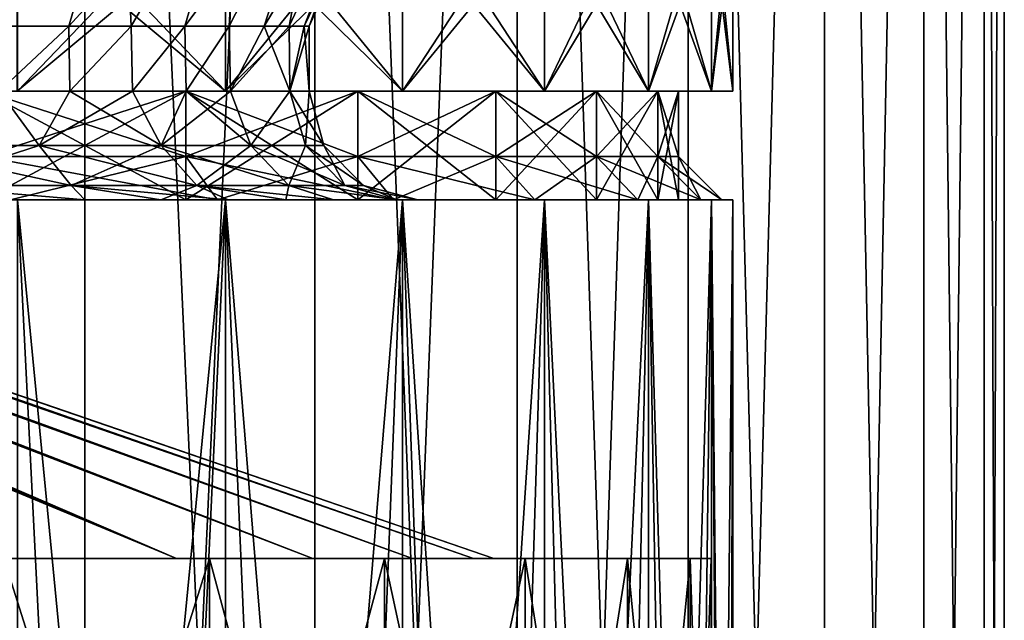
# Model space of a CAD drawing. Header units: metres. Extents: x -23 to 23, y -109 to 23.
# Tile 35 of 256: x 5.47 to 10, y -97.39 to -94.63. Entities that reach past the tile are written whole.
import ezdxf

# ---------------------------------------------------------------- set-up
doc = ezdxf.new("R2010")
doc.units = ezdxf.units.M
doc.layers.add('solid_509434_01', color=7, linetype='CONTINUOUS')

msp = doc.modelspace()

# ---------------------------------------------------------------- linework, layer by layer
at = {"layer": 'solid_509434_01'}
for points in [[(4.600316, -109.458969, 99.678932), (5.766434, -109.458969, 98.969872), (4.60065, -85.958969, 99.678856)], [(5.766803, -85.958969, 82.630302), (5.766434, -109.458969, 82.630127), (4.600316, -109.458969, 81.921066)], [(4.60065, -85.958969, 81.92115), (5.766803, -85.958969, 82.630302), (4.600316, -109.458969, 81.921066)], [(5.766434, -109.458969, 98.969872), (5.766803, -85.958969, 98.969696), (4.60065, -85.958969, 99.678856)], [(5.766434, -109.458969, 98.969872), (6.825164, -109.458969, 98.10862), (5.766803, -85.958969, 98.969696)], [(6.825531, -85.958969, 83.491638), (6.825164, -109.458969, 83.491379), (5.766434, -109.458969, 82.630127)], [(5.766803, -85.958969, 82.630302), (6.825531, -85.958969, 83.491638), (5.766434, -109.458969, 82.630127)], [(6.825164, -109.458969, 98.10862), (6.825531, -85.958969, 98.10836), (5.766803, -85.958969, 98.969696)], [(6.825164, -109.458969, 98.10862), (7.756783, -109.458969, 97.111214), (6.825531, -85.958969, 98.10836)], [(7.757113, -85.958969, 84.48912), (7.756783, -109.458969, 84.488785), (6.825164, -109.458969, 83.491379)], [(6.825531, -85.958969, 83.491638), (7.757113, -85.958969, 84.48912), (6.825164, -109.458969, 83.491379)], [(7.756783, -109.458969, 97.111214), (7.757113, -85.958969, 97.110878), (6.825531, -85.958969, 98.10836)], [(7.756783, -109.458969, 97.111214), (8.54393, -109.458969, 95.996208), (7.757113, -85.958969, 97.110878)], [(8.544194, -85.958969, 85.604164), (8.54393, -109.458969, 85.60379), (7.756783, -109.458969, 84.488785)], [(7.757113, -85.958969, 84.48912), (8.544194, -85.958969, 85.604164), (7.756783, -109.458969, 84.488785)], [(8.54393, -109.458969, 95.996208), (8.544194, -85.958969, 95.995842), (7.757113, -85.958969, 97.110878)], [(8.54393, -109.458969, 95.996208), (9.171932, -109.458969, 94.784378), (8.544194, -85.958969, 95.995842)], [(9.172113, -85.958969, 86.815987), (9.171932, -109.458969, 86.81562), (8.54393, -109.458969, 85.60379)], [(8.544194, -85.958969, 85.604164), (9.172113, -85.958969, 86.815987), (8.54393, -109.458969, 85.60379)], [(9.171932, -109.458969, 94.784378), (9.172113, -85.958969, 94.784012), (8.544194, -85.958969, 95.995842)], [(9.171932, -109.458969, 94.784378), (9.629078, -109.458969, 93.498268), (9.172113, -85.958969, 94.784012)], [(9.629173, -85.958969, 88.102036), (9.629078, -109.458969, 88.10173), (9.171932, -109.458969, 86.81562)], [(9.172113, -85.958969, 86.815987), (9.629173, -85.958969, 88.102036), (9.171932, -109.458969, 86.81562)], [(9.629078, -109.458969, 93.498268), (9.629173, -85.958969, 93.497971), (9.172113, -85.958969, 94.784012)], [(9.629078, -109.458969, 93.498268), (9.90683, -109.458969, 92.161873), (9.629173, -85.958969, 93.497971)], [(9.906859, -85.958969, 89.438332), (9.90683, -109.458969, 89.438126), (9.629078, -109.458969, 88.10173)], [(9.629173, -85.958969, 88.102036), (9.906859, -85.958969, 89.438332), (9.629078, -109.458969, 88.10173)], [(9.90683, -109.458969, 92.161873), (9.906859, -85.958969, 92.161667), (9.629173, -85.958969, 93.497971)], [(9.90683, -109.458969, 92.161873), (10, -109.458969, 90.800003), (9.906859, -85.958969, 92.161667)], [(9.90683, -109.458969, 89.438126), (10, -85.958969, 90.800003), (10, -109.458969, 90.800003)], [(9.906859, -85.958969, 89.438332), (10, -85.958969, 90.800003), (9.90683, -109.458969, 89.438126)], [(10, -109.458969, 90.800003), (10, -85.958969, 90.800003), (9.906859, -85.958969, 92.161667)], [(5.940091, -93.803978, 94.849884), (5.366156, -94.658966, 94.976646), (5.002923, -94.658966, 95.405518)], [(5.270141, -93.803978, 95.68998), (5.940091, -93.803978, 94.849884), (5.002923, -94.658966, 95.405518)], [(5.940091, -93.803978, 86.750114), (5.270141, -93.803978, 85.910027), (5.366156, -94.658966, 86.623352)], [(5.940091, -93.803978, 94.849884), (5.692732, -94.658966, 94.519249), (5.366156, -94.658966, 94.976646)], [(5.940091, -93.803978, 86.750114), (5.366156, -94.658966, 86.623352), (5.692732, -94.658966, 87.08075)], [(6.477349, -93.803978, 93.919327), (5.980422, -94.658966, 94.036446), (5.692732, -94.658966, 94.519249)], [(5.940091, -93.803978, 94.849884), (6.477349, -93.803978, 93.919327), (5.692732, -94.658966, 94.519249)], [(5.940091, -93.803978, 86.750114), (5.692732, -94.658966, 87.08075), (5.980422, -94.658966, 87.56356)], [(6.477349, -93.803978, 87.680672), (5.940091, -93.803978, 86.750114), (5.980422, -94.658966, 87.56356)], [(6.477349, -93.803978, 93.919327), (6.227259, -94.658966, 93.531532), (5.980422, -94.658966, 94.036446)], [(6.477349, -93.803978, 87.680672), (5.980422, -94.658966, 87.56356), (6.227259, -94.658966, 88.068474)], [(6.869915, -93.803978, 92.91909), (6.431557, -94.658966, 93.007957), (6.227259, -94.658966, 93.531532)], [(6.477349, -93.803978, 93.919327), (6.869915, -93.803978, 92.91909), (6.227259, -94.658966, 93.531532)], [(6.477349, -93.803978, 87.680672), (6.227259, -94.658966, 88.068474), (6.431557, -94.658966, 88.592041)], [(6.869915, -93.803978, 92.91909), (6.591922, -94.658966, 92.469299), (6.431557, -94.658966, 93.007957)], [(6.869915, -93.803978, 88.680916), (6.431557, -94.658966, 88.592041), (6.591922, -94.658966, 89.130699)], [(6.869915, -93.803978, 88.680916), (6.477349, -93.803978, 87.680672), (6.431557, -94.658966, 88.592041)], [(7.109017, -93.803978, 91.871513), (6.707257, -94.658966, 91.919243), (6.591922, -94.658966, 92.469299)], [(6.869915, -93.803978, 92.91909), (7.109017, -93.803978, 91.871513), (6.591922, -94.658966, 92.469299)], [(6.869915, -93.803978, 88.680916), (6.591922, -94.658966, 89.130699), (6.707257, -94.658966, 89.680756)], [(7.109017, -93.803978, 91.871513), (6.776774, -94.658966, 91.361542), (6.707257, -94.658966, 91.919243)], [(7.109017, -93.803978, 89.728485), (6.707257, -94.658966, 89.680756), (6.776774, -94.658966, 90.238457)], [(7.109017, -93.803978, 89.728485), (6.869915, -93.803978, 88.680916), (6.707257, -94.658966, 89.680756)], [(7.189316, -93.803978, 90.800003), (6.8, -94.658966, 90.800003), (6.776774, -94.658966, 91.361542)], [(7.109017, -93.803978, 89.728485), (6.776774, -94.658966, 90.238457), (6.8, -94.658966, 90.800003)], [(7.109017, -93.803978, 91.871513), (7.189316, -93.803978, 90.800003), (6.776774, -94.658966, 91.361542)], [(7.109017, -93.803978, 89.728485), (6.8, -94.658966, 90.800003), (7.189316, -93.803978, 90.800003)], [(5.455536, -93.958969, 83.958977), (5.455791, -94.958969, 83.959251), (6.414446, -94.958969, 84.848816)], [(6.414204, -93.958969, 84.848488), (5.455536, -93.958969, 83.958977), (6.414446, -94.958969, 84.848816)], [(5.455536, -93.958969, 97.641022), (6.414204, -93.958969, 96.751511), (5.455791, -94.958969, 97.640747)], [(6.414204, -93.958969, 96.751511), (6.414446, -94.958969, 96.751183), (5.455791, -94.958969, 97.640747)], [(6.414204, -93.958969, 84.848488), (6.414446, -94.958969, 84.848816), (7.229791, -94.958969, 85.8713)], [(7.229589, -93.958969, 85.870949), (6.414204, -93.958969, 84.848488), (7.229791, -94.958969, 85.8713)], [(6.414204, -93.958969, 96.751511), (7.229589, -93.958969, 95.72905), (6.414446, -94.958969, 96.751183)], [(7.229589, -93.958969, 95.72905), (7.229791, -94.958969, 95.728699), (6.414446, -94.958969, 96.751183)], [(7.229589, -93.958969, 85.870949), (7.229791, -94.958969, 85.8713), (7.88362, -94.958969, 87.00386)], [(7.883478, -93.958969, 87.003517), (7.229589, -93.958969, 85.870949), (7.88362, -94.958969, 87.00386)], [(7.229589, -93.958969, 95.72905), (7.883478, -93.958969, 94.596481), (7.229791, -94.958969, 95.728699)], [(7.883478, -93.958969, 94.596481), (7.88362, -94.958969, 94.596138), (7.229791, -94.958969, 95.728699)], [(7.883478, -93.958969, 87.003517), (7.88362, -94.958969, 87.00386), (8.36134, -94.958969, 88.221176)], [(8.361262, -93.958969, 88.220894), (7.883478, -93.958969, 87.003517), (8.36134, -94.958969, 88.221176)], [(7.883478, -93.958969, 94.596481), (8.361262, -93.958969, 93.379105), (7.88362, -94.958969, 94.596138)], [(8.361262, -93.958969, 93.379105), (8.36134, -94.958969, 93.378822), (7.88362, -94.958969, 94.596138)], [(8.361262, -93.958969, 88.220894), (8.36134, -94.958969, 88.221176), (8.652293, -94.958969, 89.496056)], [(8.652269, -93.958969, 89.49588), (8.361262, -93.958969, 88.220894), (8.652293, -94.958969, 89.496056)], [(8.361262, -93.958969, 93.379105), (8.652269, -93.958969, 92.104118), (8.36134, -94.958969, 93.378822)], [(8.652269, -93.958969, 92.104118), (8.652293, -94.958969, 92.103951), (8.36134, -94.958969, 93.378822)], [(8.652269, -93.958969, 89.49588), (8.652293, -94.958969, 89.496056), (8.75, -94.958969, 90.800003)], [(8.652269, -93.958969, 89.49588), (8.75, -94.958969, 90.800003), (8.75, -93.958969, 90.800003)], [(8.652269, -93.958969, 92.104118), (8.75, -93.958969, 90.800003), (8.652293, -94.958969, 92.103951)], [(8.75, -93.958969, 90.800003), (8.75, -94.958969, 90.800003), (8.652293, -94.958969, 92.103951)], [(6.414139, -94.958969, 96.751556), (6.414204, -94.158966, 96.751511), (5.455536, -94.158966, 97.641022)], [(5.455627, -94.958969, 97.640945), (6.414139, -94.958969, 96.751556), (5.455536, -94.158966, 97.641022)], [(6.414204, -94.158966, 84.848488), (5.455627, -94.958969, 83.959053), (5.455536, -94.158966, 83.958977)], [(6.414204, -94.158966, 84.848488), (6.414139, -94.958969, 84.848442), (5.455627, -94.958969, 83.959053)], [(6.414139, -94.958969, 96.751556), (7.229641, -94.958969, 95.728973), (6.414204, -94.158966, 96.751511)], [(7.229589, -94.158966, 85.870949), (7.229641, -94.958969, 85.871033), (6.414139, -94.958969, 84.848442)], [(7.229589, -94.158966, 85.870949), (6.414139, -94.958969, 84.848442), (6.414204, -94.158966, 84.848488)], [(7.229641, -94.958969, 95.728973), (7.229589, -94.158966, 95.72905), (6.414204, -94.158966, 96.751511)], [(7.88344, -94.958969, 94.596519), (7.883478, -94.158966, 94.596481), (7.229589, -94.158966, 95.72905)], [(7.229641, -94.958969, 95.728973), (7.88344, -94.958969, 94.596519), (7.229589, -94.158966, 95.72905)], [(7.883478, -94.158966, 87.003517), (7.229641, -94.958969, 85.871033), (7.229589, -94.158966, 85.870949)], [(7.883478, -94.158966, 87.003517), (7.88344, -94.958969, 87.003479), (7.229641, -94.958969, 85.871033)], [(7.88344, -94.958969, 94.596519), (8.361279, -94.958969, 93.379051), (7.883478, -94.158966, 94.596481)], [(8.361262, -94.158966, 88.220894), (8.361279, -94.958969, 88.220947), (7.88344, -94.958969, 87.003479)], [(8.361262, -94.158966, 88.220894), (7.88344, -94.958969, 87.003479), (7.883478, -94.158966, 87.003517)], [(8.361279, -94.958969, 93.379051), (8.361262, -94.158966, 93.379105), (7.883478, -94.158966, 94.596481)], [(8.652248, -94.958969, 92.104134), (8.652269, -94.158966, 92.104118), (8.361262, -94.158966, 93.379105)], [(8.361279, -94.958969, 93.379051), (8.652248, -94.958969, 92.104134), (8.361262, -94.158966, 93.379105)], [(8.652269, -94.158966, 89.49588), (8.361279, -94.958969, 88.220947), (8.361262, -94.158966, 88.220894)], [(8.652269, -94.158966, 89.49588), (8.652248, -94.958969, 89.495865), (8.361279, -94.958969, 88.220947)], [(8.652248, -94.958969, 89.495865), (8.75, -94.158966, 90.800003), (8.75, -94.958969, 90.800003)], [(8.652269, -94.158966, 89.49588), (8.75, -94.158966, 90.800003), (8.652248, -94.958969, 89.495865)], [(8.652248, -94.958969, 92.104134), (8.75, -94.958969, 90.800003), (8.652269, -94.158966, 92.104118)], [(8.75, -94.958969, 90.800003), (8.75, -94.158966, 90.800003), (8.652269, -94.158966, 92.104118)], [(5.371432, -94.958969, 94.969856), (5.366156, -94.658966, 94.976646), (5.692732, -94.658966, 94.519249)], [(5.371375, -94.958969, 86.630066), (5.692732, -94.658966, 87.08075), (5.366156, -94.658966, 86.623352)], [(5.371375, -94.958969, 86.630066), (5.69794, -94.958969, 87.088737), (5.692732, -94.658966, 87.08075)], [(5.697996, -94.958969, 94.511177), (5.371432, -94.958969, 94.969856), (5.692732, -94.658966, 94.519249)], [(5.697996, -94.958969, 94.511177), (5.692732, -94.658966, 94.519249), (5.980422, -94.658966, 94.036446)], [(5.69794, -94.958969, 87.088737), (5.980422, -94.658966, 87.56356), (5.692732, -94.658966, 87.08075)], [(5.69794, -94.958969, 87.088737), (5.986358, -94.958969, 87.574554), (5.980422, -94.658966, 87.56356)], [(5.986409, -94.958969, 94.025352), (5.697996, -94.958969, 94.511177), (5.980422, -94.658966, 94.036446)], [(5.986409, -94.958969, 94.025352), (5.980422, -94.658966, 94.036446), (6.227259, -94.658966, 93.531532)], [(5.986358, -94.958969, 87.574554), (6.227259, -94.658966, 88.068474), (5.980422, -94.658966, 87.56356)], [(5.986358, -94.958969, 87.574554), (6.233663, -94.958969, 88.083115), (6.227259, -94.658966, 88.068474)], [(6.233706, -94.958969, 93.516785), (5.986409, -94.958969, 94.025352), (6.227259, -94.658966, 93.531532)], [(6.233706, -94.958969, 93.516785), (6.227259, -94.658966, 93.531532), (6.431557, -94.658966, 93.007957)], [(6.233663, -94.958969, 88.083115), (6.431557, -94.658966, 88.592041), (6.227259, -94.658966, 88.068474)], [(6.233663, -94.958969, 88.083115), (6.437834, -94.958969, 88.610413), (6.431557, -94.658966, 88.592041)], [(6.437867, -94.958969, 92.989487), (6.233706, -94.958969, 93.516785), (6.431557, -94.658966, 93.007957)], [(6.437867, -94.958969, 92.989487), (6.431557, -94.658966, 93.007957), (6.591922, -94.658966, 92.469299)], [(6.437834, -94.958969, 88.610413), (6.591922, -94.658966, 89.130699), (6.431557, -94.658966, 88.592041)], [(6.437834, -94.958969, 88.610413), (6.710332, -94.958969, 89.699348), (6.591922, -94.658966, 89.130699)], [(6.437867, -94.958969, 92.989487), (6.591922, -94.658966, 92.469299), (6.707257, -94.658966, 91.919243)], [(6.710342, -94.958969, 91.900597), (6.437867, -94.958969, 92.989487), (6.707257, -94.658966, 91.919243)], [(6.710332, -94.958969, 89.699348), (6.707257, -94.658966, 89.680756), (6.591922, -94.658966, 89.130699)], [(6.710342, -94.958969, 91.900597), (6.707257, -94.658966, 91.919243), (6.776774, -94.658966, 91.361542)], [(6.710332, -94.958969, 89.699348), (6.776774, -94.658966, 90.238457), (6.707257, -94.658966, 89.680756)], [(6.710332, -94.958969, 89.699348), (6.8, -94.958969, 90.800003), (6.776774, -94.658966, 90.238457)], [(6.710342, -94.958969, 91.900597), (6.8, -94.658966, 90.800003), (6.8, -94.958969, 90.800003)], [(6.710342, -94.958969, 91.900597), (6.776774, -94.658966, 91.361542), (6.8, -94.658966, 90.800003)], [(6.776774, -94.658966, 90.238457), (6.8, -94.958969, 90.800003), (6.8, -94.658966, 90.800003)], [(6.188842, -97.108971, 95.296646), (0.991779, -94.908966, 91.560822), (0.883734, -94.908966, 91.68399)], [(5.409126, -97.108971, 96.209557), (6.188842, -97.108971, 95.296646), (0.883734, -94.908966, 91.68399)], [(6.188842, -97.108971, 86.303352), (0.991779, -94.908966, 90.039177), (1.082483, -94.908966, 90.175026)], [(5.409126, -97.108971, 85.390442), (0.991779, -94.908966, 90.039177), (6.188842, -97.108971, 86.303352)], [(6.188842, -97.108971, 95.296646), (1.082483, -94.908966, 91.424973), (0.991779, -94.908966, 91.560822)], [(6.816182, -97.108971, 87.327072), (1.082483, -94.908966, 90.175026), (1.154779, -94.908966, 90.321503)], [(6.188842, -97.108971, 86.303352), (1.082483, -94.908966, 90.175026), (6.816182, -97.108971, 87.327072)], [(6.816182, -97.108971, 94.272926), (1.154779, -94.908966, 91.278496), (1.082483, -94.908966, 91.424973)], [(6.188842, -97.108971, 95.296646), (6.816182, -97.108971, 94.272926), (1.082483, -94.908966, 91.424973)], [(7.275625, -97.108971, 88.436295), (1.154779, -94.908966, 90.321503), (1.207423, -94.908966, 90.476662)], [(6.816182, -97.108971, 87.327072), (1.154779, -94.908966, 90.321503), (7.275625, -97.108971, 88.436295)], [(7.275625, -97.108971, 93.163704), (1.207423, -94.908966, 91.123344), (1.154779, -94.908966, 91.278496)], [(6.816182, -97.108971, 94.272926), (7.275625, -97.108971, 93.163704), (1.154779, -94.908966, 91.278496)], [(7.555845, -97.108971, 89.603569), (1.207423, -94.908966, 90.476662), (1.23919, -94.908966, 90.636238)], [(7.275625, -97.108971, 88.436295), (1.207423, -94.908966, 90.476662), (7.555845, -97.108971, 89.603569)], [(7.555845, -97.108971, 91.996437), (1.23919, -94.908966, 90.96376), (1.207423, -94.908966, 91.123344)], [(7.275625, -97.108971, 93.163704), (7.555845, -97.108971, 91.996437), (1.207423, -94.908966, 91.123344)], [(7.555845, -97.108971, 89.603569), (1.23919, -94.908966, 90.636238), (1.25, -94.908966, 90.800003)], [(7.65, -97.108971, 90.800003), (1.25, -94.908966, 90.800003), (1.23919, -94.908966, 90.96376)], [(7.555845, -97.108971, 91.996437), (7.65, -97.108971, 90.800003), (1.23919, -94.908966, 90.96376)], [(7.555845, -97.108971, 89.603569), (1.25, -94.908966, 90.800003), (7.65, -97.108971, 90.800003)], [(5.55551, -95.208969, 94.836311), (4.855693, -95.208969, 95.655693), (5.371432, -94.958969, 94.969856)], [(4.855693, -95.208969, 85.944305), (5.55551, -95.208969, 86.763687), (5.371375, -94.958969, 86.630066)], [(5.299559, -94.958969, 97.445641), (6.414139, -94.958969, 96.751556), (5.455627, -94.958969, 97.640945)], [(5.299559, -94.958969, 97.445641), (6.230984, -94.958969, 96.581398), (6.414139, -94.958969, 96.751556)], [(6.414139, -94.958969, 84.848442), (6.230984, -94.958969, 85.018608), (5.299559, -94.958969, 84.154358)], [(5.299559, -95.458969, 84.154358), (5.299559, -94.958969, 84.154358), (6.230984, -94.958969, 85.018608)], [(5.455627, -94.958969, 83.959053), (6.414139, -94.958969, 84.848442), (5.299559, -94.958969, 84.154358)], [(5.299559, -95.458969, 84.154358), (6.230984, -94.958969, 85.018608), (6.230984, -95.458969, 85.018608)], [(6.230984, -95.458969, 96.581398), (6.230984, -94.958969, 96.581398), (5.299559, -94.958969, 97.445641)], [(5.299559, -95.458969, 97.445641), (6.230984, -95.458969, 96.581398), (5.299559, -94.958969, 97.445641)], [(6.230941, -94.958969, 96.581467), (6.230941, -95.258965, 96.581467), (5.299664, -95.258965, 97.445564)], [(5.299664, -94.958969, 97.445564), (6.230941, -94.958969, 96.581467), (5.299664, -95.258965, 97.445564)], [(6.414446, -94.958969, 96.751183), (6.230941, -94.958969, 96.581467), (5.299664, -94.958969, 97.445564)], [(5.455791, -94.958969, 97.640747), (6.414446, -94.958969, 96.751183), (5.299664, -94.958969, 97.445564)], [(5.299664, -94.958969, 84.154434), (6.414446, -94.958969, 84.848816), (5.455791, -94.958969, 83.959251)], [(5.299664, -94.958969, 84.154434), (6.230941, -94.958969, 85.018532), (6.414446, -94.958969, 84.848816)], [(6.230941, -95.258965, 85.018532), (6.230941, -94.958969, 85.018532), (5.299664, -94.958969, 84.154434)], [(5.299664, -95.258965, 84.154434), (6.230941, -95.258965, 85.018532), (5.299664, -94.958969, 84.154434)], [(5.55551, -95.208969, 86.763687), (5.69794, -94.958969, 87.088737), (5.371375, -94.958969, 86.630066)], [(5.55551, -95.208969, 94.836311), (5.371432, -94.958969, 94.969856), (5.697996, -94.958969, 94.511177)], [(5.55551, -95.208969, 94.836311), (5.697996, -94.958969, 94.511177), (5.986409, -94.958969, 94.025352)], [(6.118531, -95.208969, 93.917549), (5.55551, -95.208969, 94.836311), (5.986409, -94.958969, 94.025352)], [(5.55551, -95.208969, 86.763687), (6.118531, -95.208969, 87.682449), (5.69794, -94.958969, 87.088737)], [(6.118531, -95.208969, 87.682449), (5.986358, -94.958969, 87.574554), (5.69794, -94.958969, 87.088737)], [(6.118531, -95.208969, 87.682449), (6.233663, -94.958969, 88.083115), (5.986358, -94.958969, 87.574554)], [(6.118531, -95.208969, 93.917549), (5.986409, -94.958969, 94.025352), (6.233706, -94.958969, 93.516785)], [(6.118531, -95.208969, 93.917549), (6.233706, -94.958969, 93.516785), (6.437867, -94.958969, 92.989487)], [(6.530893, -95.208969, 92.922012), (6.118531, -95.208969, 93.917549), (6.437867, -94.958969, 92.989487)], [(6.118531, -95.208969, 87.682449), (6.530893, -95.208969, 88.677986), (6.233663, -94.958969, 88.083115)], [(7.02303, -94.958969, 95.588219), (7.02303, -95.258965, 95.588219), (6.230941, -95.258965, 96.581467)], [(6.230941, -94.958969, 96.581467), (7.02303, -94.958969, 95.588219), (6.230941, -95.258965, 96.581467)], [(7.229791, -94.958969, 95.728699), (7.02303, -94.958969, 95.588219), (6.230941, -94.958969, 96.581467)], [(6.414446, -94.958969, 96.751183), (7.229791, -94.958969, 95.728699), (6.230941, -94.958969, 96.581467)], [(6.230941, -94.958969, 85.018532), (7.229791, -94.958969, 85.8713), (6.414446, -94.958969, 84.848816)], [(6.230941, -94.958969, 85.018532), (7.02303, -94.958969, 86.01178), (7.229791, -94.958969, 85.8713)], [(7.02303, -95.258965, 86.01178), (7.02303, -94.958969, 86.01178), (6.230941, -94.958969, 85.018532)], [(6.230941, -95.258965, 85.018532), (7.02303, -95.258965, 86.01178), (6.230941, -94.958969, 85.018532)], [(6.230984, -94.958969, 96.581398), (7.229641, -94.958969, 95.728973), (6.414139, -94.958969, 96.751556)], [(6.230984, -94.958969, 96.581398), (7.02297, -94.958969, 95.588303), (7.229641, -94.958969, 95.728973)], [(7.229641, -94.958969, 85.871033), (7.02297, -94.958969, 86.011696), (6.230984, -94.958969, 85.018608)], [(6.230984, -95.458969, 85.018608), (6.230984, -94.958969, 85.018608), (7.02297, -94.958969, 86.011696)], [(6.414139, -94.958969, 84.848442), (7.229641, -94.958969, 85.871033), (6.230984, -94.958969, 85.018608)], [(6.230984, -95.458969, 85.018608), (7.02297, -94.958969, 86.011696), (7.02297, -95.458969, 86.011696)], [(7.02297, -95.458969, 95.588303), (7.02297, -94.958969, 95.588303), (6.230984, -94.958969, 96.581398)], [(6.230984, -95.458969, 96.581398), (7.02297, -95.458969, 95.588303), (6.230984, -94.958969, 96.581398)], [(6.530893, -95.208969, 88.677986), (6.437834, -94.958969, 88.610413), (6.233663, -94.958969, 88.083115)], [(6.530893, -95.208969, 88.677986), (6.710332, -94.958969, 89.699348), (6.437834, -94.958969, 88.610413)], [(6.530893, -95.208969, 92.922012), (6.437867, -94.958969, 92.989487), (6.710342, -94.958969, 91.900597)], [(6.782444, -95.208969, 91.874237), (6.530893, -95.208969, 92.922012), (6.710342, -94.958969, 91.900597)], [(6.530893, -95.208969, 88.677986), (6.782444, -95.208969, 89.725769), (6.710332, -94.958969, 89.699348)], [(6.866987, -95.208969, 90.800003), (6.8, -94.958969, 90.800003), (6.710332, -94.958969, 89.699348)], [(6.782444, -95.208969, 89.725769), (6.866987, -95.208969, 90.800003), (6.710332, -94.958969, 89.699348)], [(6.782444, -95.208969, 91.874237), (6.710342, -94.958969, 91.900597), (6.8, -94.958969, 90.800003)], [(6.782444, -95.208969, 91.874237), (6.8, -94.958969, 90.800003), (6.866987, -95.208969, 90.800003)], [(7.02297, -94.958969, 95.588303), (7.88344, -94.958969, 94.596519), (7.229641, -94.958969, 95.728973)], [(7.02297, -94.958969, 95.588303), (7.65824, -94.958969, 94.487953), (7.88344, -94.958969, 94.596519)], [(7.88344, -94.958969, 87.003479), (7.65824, -94.958969, 87.112045), (7.02297, -94.958969, 86.011696)], [(7.02297, -95.458969, 86.011696), (7.02297, -94.958969, 86.011696), (7.65824, -94.958969, 87.112045)], [(7.229641, -94.958969, 85.871033), (7.88344, -94.958969, 87.003479), (7.02297, -94.958969, 86.011696)], [(7.02297, -95.458969, 86.011696), (7.65824, -94.958969, 87.112045), (7.65824, -95.458969, 87.112045)], [(7.65824, -95.458969, 94.487953), (7.65824, -94.958969, 94.487953), (7.02297, -94.958969, 95.588303)], [(7.02297, -95.458969, 95.588303), (7.65824, -95.458969, 94.487953), (7.02297, -94.958969, 95.588303)], [(7.658236, -94.958969, 94.488014), (7.658236, -95.258965, 94.488014), (7.02303, -95.258965, 95.588219)], [(7.02303, -94.958969, 95.588219), (7.658236, -94.958969, 94.488014), (7.02303, -95.258965, 95.588219)], [(7.88362, -94.958969, 94.596138), (7.658236, -94.958969, 94.488014), (7.02303, -94.958969, 95.588219)], [(7.229791, -94.958969, 95.728699), (7.88362, -94.958969, 94.596138), (7.02303, -94.958969, 95.588219)], [(7.02303, -94.958969, 86.01178), (7.88362, -94.958969, 87.00386), (7.229791, -94.958969, 85.8713)], [(7.02303, -94.958969, 86.01178), (7.658236, -94.958969, 87.111992), (7.88362, -94.958969, 87.00386)], [(7.658236, -95.258965, 87.111992), (7.658236, -94.958969, 87.111992), (7.02303, -94.958969, 86.01178)], [(7.02303, -95.258965, 86.01178), (7.658236, -95.258965, 87.111992), (7.02303, -94.958969, 86.01178)], [(8.122369, -94.958969, 93.30542), (8.122369, -95.258965, 93.30542), (7.658236, -95.258965, 94.488014)], [(7.658236, -94.958969, 94.488014), (8.122369, -94.958969, 93.30542), (7.658236, -95.258965, 94.488014)], [(8.36134, -94.958969, 93.378822), (8.122369, -94.958969, 93.30542), (7.658236, -94.958969, 94.488014)], [(7.88362, -94.958969, 94.596138), (8.36134, -94.958969, 93.378822), (7.658236, -94.958969, 94.488014)], [(7.658236, -94.958969, 87.111992), (8.36134, -94.958969, 88.221176), (7.88362, -94.958969, 87.00386)], [(7.658236, -94.958969, 87.111992), (8.122369, -94.958969, 88.294579), (8.36134, -94.958969, 88.221176)], [(8.122369, -95.258965, 88.294579), (8.122369, -94.958969, 88.294579), (7.658236, -94.958969, 87.111992)], [(7.658236, -95.258965, 87.111992), (8.122369, -95.258965, 88.294579), (7.658236, -94.958969, 87.111992)], [(7.65824, -94.958969, 94.487953), (8.361279, -94.958969, 93.379051), (7.88344, -94.958969, 94.596519)], [(7.65824, -94.958969, 94.487953), (8.122351, -94.958969, 93.305473), (8.361279, -94.958969, 93.379051)], [(8.361279, -94.958969, 88.220947), (8.122351, -94.958969, 88.294525), (7.65824, -94.958969, 87.112045)], [(7.65824, -95.458969, 87.112045), (7.65824, -94.958969, 87.112045), (8.122351, -94.958969, 88.294525)], [(7.88344, -94.958969, 87.003479), (8.361279, -94.958969, 88.220947), (7.65824, -94.958969, 87.112045)], [(7.65824, -95.458969, 87.112045), (8.122351, -94.958969, 88.294525), (8.122351, -95.458969, 88.294525)], [(8.122351, -95.458969, 93.305473), (8.122351, -94.958969, 93.305473), (7.65824, -94.958969, 94.487953)], [(7.65824, -95.458969, 94.487953), (8.122351, -95.458969, 93.305473), (7.65824, -94.958969, 94.487953)], [(8.122351, -94.958969, 93.305473), (8.652248, -94.958969, 92.104134), (8.361279, -94.958969, 93.379051)], [(8.122351, -94.958969, 93.305473), (8.405044, -94.958969, 92.066841), (8.652248, -94.958969, 92.104134)], [(8.652248, -94.958969, 89.495865), (8.405044, -94.958969, 89.533165), (8.122351, -94.958969, 88.294525)], [(8.122351, -95.458969, 88.294525), (8.122351, -94.958969, 88.294525), (8.405044, -94.958969, 89.533165)], [(8.361279, -94.958969, 88.220947), (8.652248, -94.958969, 89.495865), (8.122351, -94.958969, 88.294525)], [(8.122351, -95.458969, 88.294525), (8.405044, -94.958969, 89.533165), (8.405044, -95.458969, 89.533165)], [(8.405044, -95.458969, 92.066841), (8.405044, -94.958969, 92.066841), (8.122351, -94.958969, 93.305473)], [(8.122351, -95.458969, 93.305473), (8.405044, -95.458969, 92.066841), (8.122351, -94.958969, 93.305473)], [(8.405062, -94.958969, 92.066856), (8.405062, -95.258965, 92.066856), (8.122369, -95.258965, 93.30542)], [(8.122369, -94.958969, 93.30542), (8.405062, -94.958969, 92.066856), (8.122369, -95.258965, 93.30542)], [(8.652293, -94.958969, 92.103951), (8.405062, -94.958969, 92.066856), (8.122369, -94.958969, 93.30542)], [(8.36134, -94.958969, 93.378822), (8.652293, -94.958969, 92.103951), (8.122369, -94.958969, 93.30542)], [(8.122369, -94.958969, 88.294579), (8.652293, -94.958969, 89.496056), (8.36134, -94.958969, 88.221176)], [(8.122369, -94.958969, 88.294579), (8.405062, -94.958969, 89.533142), (8.652293, -94.958969, 89.496056)], [(8.405062, -95.258965, 89.533142), (8.405062, -94.958969, 89.533142), (8.122369, -94.958969, 88.294579)], [(8.122369, -95.258965, 88.294579), (8.405062, -95.258965, 89.533142), (8.122369, -94.958969, 88.294579)], [(8.5, -94.958969, 90.800003), (8.405044, -94.958969, 89.533165), (8.75, -94.958969, 90.800003)], [(8.652248, -94.958969, 89.495865), (8.75, -94.958969, 90.800003), (8.405044, -94.958969, 89.533165)], [(8.405044, -94.958969, 92.066841), (8.5, -94.958969, 90.800003), (8.652248, -94.958969, 92.104134)], [(8.405044, -95.458969, 89.533165), (8.405044, -94.958969, 89.533165), (8.5, -94.958969, 90.800003)], [(8.5, -95.458969, 90.800003), (8.5, -94.958969, 90.800003), (8.405044, -94.958969, 92.066841)], [(8.405044, -95.458969, 89.533165), (8.5, -94.958969, 90.800003), (8.5, -95.458969, 90.800003)], [(8.405044, -95.458969, 92.066841), (8.5, -95.458969, 90.800003), (8.405044, -94.958969, 92.066841)], [(8.5, -94.958969, 90.800003), (8.5, -95.258965, 90.800003), (8.405062, -95.258965, 92.066856)], [(8.405062, -94.958969, 92.066856), (8.5, -94.958969, 90.800003), (8.405062, -95.258965, 92.066856)], [(8.405062, -94.958969, 89.533142), (8.5, -95.258965, 90.800003), (8.5, -94.958969, 90.800003)], [(8.405062, -95.258965, 89.533142), (8.5, -95.258965, 90.800003), (8.405062, -94.958969, 89.533142)], [(8.75, -94.958969, 90.800003), (8.5, -94.958969, 90.800003), (8.405062, -94.958969, 92.066856)], [(8.405062, -94.958969, 89.533142), (8.5, -94.958969, 90.800003), (8.652293, -94.958969, 89.496056)], [(8.652293, -94.958969, 92.103951), (8.75, -94.958969, 90.800003), (8.405062, -94.958969, 92.066856)], [(8.75, -94.958969, 90.800003), (8.652293, -94.958969, 89.496056), (8.5, -94.958969, 90.800003)], [(8.5, -94.958969, 90.800003), (8.75, -94.958969, 90.800003), (8.652248, -94.958969, 92.104134)], [(5.703753, -95.392113, 86.655983), (5.55551, -95.208969, 86.763687), (4.855693, -95.208969, 85.944305)], [(4.985263, -95.392113, 85.814735), (5.703753, -95.392113, 86.655983), (4.855693, -95.208969, 85.944305)], [(4.985263, -95.392113, 95.785263), (4.855693, -95.208969, 95.655693), (5.55551, -95.208969, 94.836311)], [(5.703753, -95.392113, 94.944023), (4.985263, -95.392113, 95.785263), (5.55551, -95.208969, 94.836311)], [(6.281798, -95.392113, 87.599266), (6.118531, -95.208969, 87.682449), (5.55551, -95.208969, 86.763687)], [(5.703753, -95.392113, 86.655983), (6.281798, -95.392113, 87.599266), (5.55551, -95.208969, 86.763687)], [(5.703753, -95.392113, 94.944023), (5.55551, -95.208969, 94.836311), (6.118531, -95.208969, 93.917549)], [(6.281798, -95.392113, 94.000732), (5.703753, -95.392113, 94.944023), (6.118531, -95.208969, 93.917549)], [(6.705164, -95.392113, 88.621361), (6.530893, -95.208969, 88.677986), (6.118531, -95.208969, 87.682449)], [(6.281798, -95.392113, 87.599266), (6.705164, -95.392113, 88.621361), (6.118531, -95.208969, 87.682449)], [(6.281798, -95.392113, 94.000732), (6.118531, -95.208969, 93.917549), (6.530893, -95.208969, 92.922012)], [(6.705164, -95.392113, 92.978638), (6.281798, -95.392113, 94.000732), (6.530893, -95.208969, 92.922012)], [(6.963427, -95.392113, 89.697098), (6.782444, -95.208969, 89.725769), (6.530893, -95.208969, 88.677986)], [(6.705164, -95.392113, 88.621361), (6.963427, -95.392113, 89.697098), (6.530893, -95.208969, 88.677986)], [(6.705164, -95.392113, 92.978638), (6.530893, -95.208969, 92.922012), (6.782444, -95.208969, 91.874237)], [(6.963427, -95.392113, 91.902901), (6.705164, -95.392113, 92.978638), (6.782444, -95.208969, 91.874237)], [(7.050227, -95.392113, 90.800003), (6.866987, -95.208969, 90.800003), (6.782444, -95.208969, 89.725769)], [(6.963427, -95.392113, 91.902901), (6.782444, -95.208969, 91.874237), (6.866987, -95.208969, 90.800003)], [(6.963427, -95.392113, 89.697098), (7.050227, -95.392113, 90.800003), (6.782444, -95.208969, 89.725769)], [(6.963427, -95.392113, 91.902901), (6.866987, -95.208969, 90.800003), (7.050227, -95.392113, 90.800003)], [(5.299664, -95.258965, 84.154434), (5.423925, -95.458969, 83.997826), (6.37714, -95.458969, 84.882149)], [(5.299664, -95.258965, 84.154434), (6.37714, -95.458969, 84.882149), (6.230941, -95.258965, 85.018532)], [(6.230941, -95.258965, 96.581467), (5.423925, -95.458969, 97.602173), (5.299664, -95.258965, 97.445564)], [(6.230941, -95.258965, 96.581467), (6.37714, -95.458969, 96.71785), (5.423925, -95.458969, 97.602173)], [(6.230941, -95.258965, 85.018532), (6.37714, -95.458969, 84.882149), (7.187936, -95.458969, 85.898697)], [(6.230941, -95.258965, 85.018532), (7.187936, -95.458969, 85.898697), (7.02303, -95.258965, 86.01178)], [(7.02303, -95.258965, 95.588219), (6.37714, -95.458969, 96.71785), (6.230941, -95.258965, 96.581467)], [(7.02303, -95.258965, 95.588219), (7.187936, -95.458969, 95.701302), (6.37714, -95.458969, 96.71785)], [(7.02303, -95.258965, 86.01178), (7.187936, -95.458969, 85.898697), (7.838189, -95.458969, 87.02478)], [(7.02303, -95.258965, 86.01178), (7.838189, -95.458969, 87.02478), (7.658236, -95.258965, 87.111992)], [(7.658236, -95.258965, 94.488014), (7.187936, -95.458969, 95.701302), (7.02303, -95.258965, 95.588219)], [(7.658236, -95.258965, 94.488014), (7.838189, -95.458969, 94.575218), (7.187936, -95.458969, 95.701302)], [(7.658236, -95.258965, 87.111992), (7.838189, -95.458969, 87.02478), (8.313354, -95.458969, 88.23526)], [(7.658236, -95.258965, 87.111992), (8.313354, -95.458969, 88.23526), (8.122369, -95.258965, 88.294579)], [(8.122369, -95.258965, 93.30542), (7.838189, -95.458969, 94.575218), (7.658236, -95.258965, 94.488014)], [(8.122369, -95.258965, 93.30542), (8.313354, -95.458969, 93.364738), (7.838189, -95.458969, 94.575218)], [(8.122369, -95.258965, 88.294579), (8.313354, -95.458969, 88.23526), (8.602787, -95.458969, 89.503067)], [(8.122369, -95.258965, 88.294579), (8.602787, -95.458969, 89.503067), (8.405062, -95.258965, 89.533142)], [(8.405062, -95.258965, 92.066856), (8.313354, -95.458969, 93.364738), (8.122369, -95.258965, 93.30542)], [(8.405062, -95.258965, 92.066856), (8.602787, -95.458969, 92.096931), (8.313354, -95.458969, 93.364738)], [(8.405062, -95.258965, 89.533142), (8.602787, -95.458969, 89.503067), (8.7, -95.458969, 90.800003)], [(8.405062, -95.258965, 89.533142), (8.7, -95.458969, 90.800003), (8.5, -95.258965, 90.800003)], [(8.5, -95.258965, 90.800003), (8.602787, -95.458969, 92.096931), (8.405062, -95.258965, 92.066856)], [(8.5, -95.258965, 90.800003), (8.7, -95.458969, 90.800003), (8.602787, -95.458969, 92.096931)], [(4.985263, -95.392113, 85.814735), (4.950677, -95.458969, 85.435234), (5.766219, -95.458969, 86.32338)], [(4.985263, -95.392113, 95.785263), (5.766274, -95.458969, 95.276543), (4.95074, -95.458969, 96.164711)], [(4.985263, -95.392113, 85.814735), (5.766219, -95.458969, 86.32338), (5.703753, -95.392113, 86.655983)], [(5.703753, -95.392113, 94.944023), (5.766274, -95.458969, 95.276543), (4.985263, -95.392113, 95.785263)], [(5.703753, -95.392113, 86.655983), (5.766219, -95.458969, 86.32338), (6.117055, -95.458969, 86.816055)], [(5.703753, -95.392113, 86.655983), (6.117055, -95.458969, 86.816055), (6.42648, -95.458969, 87.337585)], [(5.703753, -95.392113, 86.655983), (6.42648, -95.458969, 87.337585), (6.281798, -95.392113, 87.599266)], [(5.703753, -95.392113, 94.944023), (6.117108, -95.458969, 94.783867), (5.766274, -95.458969, 95.276543)], [(6.281798, -95.392113, 94.000732), (6.117108, -95.458969, 94.783867), (5.703753, -95.392113, 94.944023)], [(6.281798, -95.392113, 94.000732), (6.426529, -95.458969, 94.262321), (6.117108, -95.458969, 94.783867)], [(6.281798, -95.392113, 87.599266), (6.42648, -95.458969, 87.337585), (6.69194, -95.458969, 87.883202)], [(6.281798, -95.392113, 87.599266), (6.69194, -95.458969, 87.883202), (6.911172, -95.458969, 88.449837)], [(6.281798, -95.392113, 87.599266), (6.911172, -95.458969, 88.449837), (6.705164, -95.392113, 88.621361)], [(6.281798, -95.392113, 94.000732), (6.691982, -95.458969, 93.716698), (6.426529, -95.458969, 94.262321)], [(6.705164, -95.392113, 92.978638), (6.691982, -95.458969, 93.716698), (6.281798, -95.392113, 94.000732)], [(6.705164, -95.392113, 92.978638), (6.911204, -95.458969, 93.15007), (6.691982, -95.458969, 93.716698)], [(6.705164, -95.392113, 88.621361), (6.911172, -95.458969, 88.449837), (7.203671, -95.458969, 89.618866)], [(6.705164, -95.392113, 88.621361), (7.203671, -95.458969, 89.618866), (6.963427, -95.392113, 89.697098)], [(6.705164, -95.392113, 92.978638), (7.20368, -95.458969, 91.981079), (6.911204, -95.458969, 93.15007)], [(6.963427, -95.392113, 91.902901), (7.20368, -95.458969, 91.981079), (6.705164, -95.392113, 92.978638)], [(6.963427, -95.392113, 89.697098), (7.203671, -95.458969, 89.618866), (7.3, -95.458969, 90.800003)], [(6.963427, -95.392113, 89.697098), (7.3, -95.458969, 90.800003), (7.050227, -95.392113, 90.800003)], [(6.963427, -95.392113, 91.902901), (7.050227, -95.392113, 90.800003), (7.20368, -95.458969, 91.981079)], [(7.050227, -95.392113, 90.800003), (7.3, -95.458969, 90.800003), (7.20368, -95.458969, 91.981079)], [(3.479873, -95.458969, 84.382904), (5.299559, -95.458969, 84.154358), (6.230984, -95.458969, 85.018608)], [(3.999028, -95.458969, 84.69281), (3.479873, -95.458969, 84.382904), (6.230984, -95.458969, 85.018608)], [(4.950677, -95.458969, 85.435234), (3.999028, -95.458969, 84.69281), (6.230984, -95.458969, 85.018608)], [(3.999105, -95.458969, 96.907143), (6.230984, -95.458969, 96.581398), (5.299559, -95.458969, 97.445641)], [(3.999105, -95.458969, 96.907143), (4.95074, -95.458969, 96.164711), (6.230984, -95.458969, 96.581398)], [(4.950677, -95.458969, 85.435234), (6.230984, -95.458969, 85.018608), (7.02297, -95.458969, 86.011696)], [(5.766219, -95.458969, 86.32338), (4.950677, -95.458969, 85.435234), (7.02297, -95.458969, 86.011696)], [(4.95074, -95.458969, 96.164711), (7.02297, -95.458969, 95.588303), (6.230984, -95.458969, 96.581398)], [(4.95074, -95.458969, 96.164711), (5.766274, -95.458969, 95.276543), (7.02297, -95.458969, 95.588303)], [(5.423925, -95.458969, 97.602173), (6.414446, -95.458969, 96.751183), (5.455791, -95.458969, 97.640747)], [(5.423925, -95.458969, 97.602173), (6.37714, -95.458969, 96.71785), (6.414446, -95.458969, 96.751183)], [(6.414446, -95.458969, 84.848816), (6.37714, -95.458969, 84.882149), (5.423925, -95.458969, 83.997826)], [(5.455791, -95.458969, 83.959251), (6.414446, -95.458969, 84.848816), (5.423925, -95.458969, 83.997826)], [(6.414446, -95.458969, 96.751183), (5.951511, -105.358971, 97.214203), (5.455536, -105.358971, 97.641022)], [(5.455791, -95.458969, 97.640747), (6.414446, -95.458969, 96.751183), (5.455536, -105.358971, 97.641022)], [(5.951511, -105.358971, 84.385796), (5.455791, -95.458969, 83.959251), (5.455536, -105.358971, 83.958977)], [(6.414204, -105.358971, 84.848488), (6.414446, -95.458969, 84.848816), (5.455791, -95.458969, 83.959251)], [(6.414204, -105.358971, 84.848488), (5.455791, -95.458969, 83.959251), (5.951511, -105.358971, 84.385796)], [(5.766219, -95.458969, 86.32338), (7.02297, -95.458969, 86.011696), (7.65824, -95.458969, 87.112045)], [(6.117055, -95.458969, 86.816055), (5.766219, -95.458969, 86.32338), (7.65824, -95.458969, 87.112045)], [(5.766274, -95.458969, 95.276543), (6.117108, -95.458969, 94.783867), (7.02297, -95.458969, 95.588303)], [(6.414446, -95.458969, 96.751183), (6.414204, -105.358971, 96.751511), (5.951511, -105.358971, 97.214203)], [(6.42648, -95.458969, 87.337585), (6.117055, -95.458969, 86.816055), (7.65824, -95.458969, 87.112045)], [(6.117108, -95.458969, 94.783867), (7.65824, -95.458969, 94.487953), (7.02297, -95.458969, 95.588303)], [(6.117108, -95.458969, 94.783867), (6.426529, -95.458969, 94.262321), (7.65824, -95.458969, 94.487953)], [(6.37714, -95.458969, 96.71785), (7.229791, -95.458969, 95.728699), (6.414446, -95.458969, 96.751183)], [(6.37714, -95.458969, 96.71785), (7.187936, -95.458969, 95.701302), (7.229791, -95.458969, 95.728699)], [(7.229791, -95.458969, 85.8713), (7.187936, -95.458969, 85.898697), (6.37714, -95.458969, 84.882149)], [(6.414446, -95.458969, 84.848816), (7.229791, -95.458969, 85.8713), (6.37714, -95.458969, 84.882149)], [(7.229791, -95.458969, 95.728699), (6.841025, -105.358971, 96.255539), (6.414204, -105.358971, 96.751511)], [(6.414446, -95.458969, 96.751183), (7.229791, -95.458969, 95.728699), (6.414204, -105.358971, 96.751511)], [(6.841025, -105.358971, 85.344467), (6.414446, -95.458969, 84.848816), (6.414204, -105.358971, 84.848488)], [(7.229589, -105.358971, 85.870949), (7.229791, -95.458969, 85.8713), (6.414446, -95.458969, 84.848816)], [(7.229589, -105.358971, 85.870949), (6.414446, -95.458969, 84.848816), (6.841025, -105.358971, 85.344467)], [(6.42648, -95.458969, 87.337585), (7.65824, -95.458969, 87.112045), (8.122351, -95.458969, 88.294525)], [(6.69194, -95.458969, 87.883202), (6.42648, -95.458969, 87.337585), (8.122351, -95.458969, 88.294525)], [(6.426529, -95.458969, 94.262321), (6.691982, -95.458969, 93.716698), (7.65824, -95.458969, 94.487953)], [(6.911172, -95.458969, 88.449837), (6.69194, -95.458969, 87.883202), (8.122351, -95.458969, 88.294525)], [(6.691982, -95.458969, 93.716698), (8.122351, -95.458969, 93.305473), (7.65824, -95.458969, 94.487953)], [(6.691982, -95.458969, 93.716698), (6.911204, -95.458969, 93.15007), (8.122351, -95.458969, 93.305473)], [(7.229791, -95.458969, 95.728699), (7.229589, -105.358971, 95.72905), (6.841025, -105.358971, 96.255539)], [(6.911172, -95.458969, 88.449837), (8.122351, -95.458969, 88.294525), (8.405044, -95.458969, 89.533165)], [(7.203671, -95.458969, 89.618866), (6.911172, -95.458969, 88.449837), (8.405044, -95.458969, 89.533165)], [(6.911204, -95.458969, 93.15007), (8.405044, -95.458969, 92.066841), (8.122351, -95.458969, 93.305473)], [(6.911204, -95.458969, 93.15007), (7.20368, -95.458969, 91.981079), (8.405044, -95.458969, 92.066841)], [(7.187936, -95.458969, 95.701302), (7.88362, -95.458969, 94.596138), (7.229791, -95.458969, 95.728699)], [(7.187936, -95.458969, 95.701302), (7.838189, -95.458969, 94.575218), (7.88362, -95.458969, 94.596138)], [(7.88362, -95.458969, 87.00386), (7.838189, -95.458969, 87.02478), (7.187936, -95.458969, 85.898697)], [(7.229791, -95.458969, 85.8713), (7.88362, -95.458969, 87.00386), (7.187936, -95.458969, 85.898697)], [(7.203671, -95.458969, 89.618866), (8.405044, -95.458969, 89.533165), (8.5, -95.458969, 90.800003)], [(7.3, -95.458969, 90.800003), (7.203671, -95.458969, 89.618866), (8.5, -95.458969, 90.800003)], [(7.20368, -95.458969, 91.981079), (7.3, -95.458969, 90.800003), (8.405044, -95.458969, 92.066841)], [(7.88362, -95.458969, 94.596138), (7.577722, -105.358971, 95.175003), (7.229589, -105.358971, 95.72905)], [(7.229791, -95.458969, 95.728699), (7.88362, -95.458969, 94.596138), (7.229589, -105.358971, 95.72905)], [(7.577722, -105.358971, 86.425003), (7.229791, -95.458969, 85.8713), (7.229589, -105.358971, 85.870949)], [(7.883478, -105.358971, 87.003517), (7.88362, -95.458969, 87.00386), (7.229791, -95.458969, 85.8713)], [(7.883478, -105.358971, 87.003517), (7.229791, -95.458969, 85.8713), (7.577722, -105.358971, 86.425003)], [(7.3, -95.458969, 90.800003), (8.5, -95.458969, 90.800003), (8.405044, -95.458969, 92.066841)], [(7.88362, -95.458969, 94.596138), (7.883478, -105.358971, 94.596481), (7.577722, -105.358971, 95.175003)], [(7.838189, -95.458969, 94.575218), (8.36134, -95.458969, 93.378822), (7.88362, -95.458969, 94.596138)], [(7.838189, -95.458969, 94.575218), (8.313354, -95.458969, 93.364738), (8.36134, -95.458969, 93.378822)], [(8.36134, -95.458969, 88.221176), (8.313354, -95.458969, 88.23526), (7.838189, -95.458969, 87.02478)], [(7.88362, -95.458969, 87.00386), (8.36134, -95.458969, 88.221176), (7.838189, -95.458969, 87.02478)], [(8.36134, -95.458969, 93.378822), (8.145145, -105.358971, 93.996735), (7.883478, -105.358971, 94.596481)], [(7.88362, -95.458969, 94.596138), (8.36134, -95.458969, 93.378822), (7.883478, -105.358971, 94.596481)], [(8.145145, -105.358971, 87.603264), (7.88362, -95.458969, 87.00386), (7.883478, -105.358971, 87.003517)], [(8.361262, -105.358971, 88.220894), (8.36134, -95.458969, 88.221176), (7.88362, -95.458969, 87.00386)], [(8.361262, -105.358971, 88.220894), (7.88362, -95.458969, 87.00386), (8.145145, -105.358971, 87.603264)], [(8.36134, -95.458969, 93.378822), (8.361262, -105.358971, 93.379105), (8.145145, -105.358971, 93.996735)], [(8.313354, -95.458969, 93.364738), (8.652293, -95.458969, 92.103951), (8.36134, -95.458969, 93.378822)], [(8.313354, -95.458969, 93.364738), (8.602787, -95.458969, 92.096931), (8.652293, -95.458969, 92.103951)], [(8.652293, -95.458969, 89.496056), (8.602787, -95.458969, 89.503067), (8.313354, -95.458969, 88.23526)], [(8.36134, -95.458969, 88.221176), (8.652293, -95.458969, 89.496056), (8.313354, -95.458969, 88.23526)], [(8.652293, -95.458969, 92.103951), (8.53062, -105.358971, 92.747055), (8.361262, -105.358971, 93.379105)], [(8.36134, -95.458969, 93.378822), (8.652293, -95.458969, 92.103951), (8.361262, -105.358971, 93.379105)], [(8.53062, -105.358971, 88.852943), (8.36134, -95.458969, 88.221176), (8.361262, -105.358971, 88.220894)], [(8.652269, -105.358971, 89.49588), (8.652293, -95.458969, 89.496056), (8.36134, -95.458969, 88.221176)], [(8.652269, -105.358971, 89.49588), (8.36134, -95.458969, 88.221176), (8.53062, -105.358971, 88.852943)], [(8.652293, -95.458969, 92.103951), (8.652269, -105.358971, 92.104118), (8.53062, -105.358971, 92.747055)], [(8.7, -95.458969, 90.800003), (8.602787, -95.458969, 89.503067), (8.75, -95.458969, 90.800003)], [(8.652293, -95.458969, 89.496056), (8.75, -95.458969, 90.800003), (8.602787, -95.458969, 89.503067)], [(8.602787, -95.458969, 92.096931), (8.7, -95.458969, 90.800003), (8.652293, -95.458969, 92.103951)], [(8.75, -95.458969, 90.800003), (8.725533, -105.358971, 91.453888), (8.652269, -105.358971, 92.104118)], [(8.652293, -95.458969, 92.103951), (8.75, -95.458969, 90.800003), (8.652269, -105.358971, 92.104118)], [(8.725533, -105.358971, 90.146111), (8.652293, -95.458969, 89.496056), (8.652269, -105.358971, 89.49588)], [(8.652293, -95.458969, 89.496056), (8.75, -105.358971, 90.800003), (8.75, -95.458969, 90.800003)], [(8.725533, -105.358971, 90.146111), (8.75, -105.358971, 90.800003), (8.652293, -95.458969, 89.496056)], [(8.7, -95.458969, 90.800003), (8.75, -95.458969, 90.800003), (8.652293, -95.458969, 92.103951)], [(8.75, -95.458969, 90.800003), (8.75, -105.358971, 90.800003), (8.725533, -105.358971, 91.453888)], [(6.340817, -97.108971, 96.683578), (5.409126, -97.108971, 96.209557), (4.496363, -97.108971, 96.989113)], [(5.393375, -97.108971, 97.562675), (6.340817, -97.108971, 96.683578), (4.496363, -97.108971, 96.989113)], [(6.340817, -97.108971, 84.91642), (4.496363, -97.108971, 84.610886), (5.409126, -97.108971, 85.390442)], [(6.340817, -97.108971, 84.91642), (5.393375, -97.108971, 84.037323), (4.496363, -97.108971, 84.610886)], [(5.393187, -100.108971, 84.037155), (5.393375, -97.108971, 84.037323), (6.340817, -97.108971, 84.91642)], [(6.340899, -100.108971, 84.916504), (5.393187, -100.108971, 84.037155), (6.340817, -97.108971, 84.91642)], [(5.393187, -100.108971, 97.562843), (6.340899, -100.108971, 96.683495), (5.393375, -97.108971, 97.562675)], [(6.340899, -100.108971, 96.683495), (6.340817, -97.108971, 96.683578), (5.393375, -97.108971, 97.562675)], [(7.14679, -97.108971, 95.672928), (6.188842, -97.108971, 95.296646), (5.409126, -97.108971, 96.209557)], [(6.340817, -97.108971, 96.683578), (7.14679, -97.108971, 95.672928), (5.409126, -97.108971, 96.209557)], [(7.14679, -97.108971, 85.927071), (5.409126, -97.108971, 85.390442), (6.188842, -97.108971, 86.303352)], [(7.14679, -97.108971, 85.927071), (6.340817, -97.108971, 84.91642), (5.409126, -97.108971, 85.390442)], [(7.793293, -97.108971, 94.553162), (6.816182, -97.108971, 94.272926), (6.188842, -97.108971, 95.296646)], [(7.14679, -97.108971, 95.672928), (7.793293, -97.108971, 94.553162), (6.188842, -97.108971, 95.296646)], [(7.793293, -97.108971, 87.046837), (6.188842, -97.108971, 86.303352), (6.816182, -97.108971, 87.327072)], [(7.793293, -97.108971, 87.046837), (7.14679, -97.108971, 85.927071), (6.188842, -97.108971, 86.303352)], [(6.340899, -100.108971, 84.916504), (6.340817, -97.108971, 84.91642), (7.14679, -97.108971, 85.927071)], [(7.146966, -100.108971, 95.672722), (7.14679, -97.108971, 95.672928), (6.340817, -97.108971, 96.683578)], [(6.340899, -100.108971, 96.683495), (7.146966, -100.108971, 95.672722), (6.340817, -97.108971, 96.683578)], [(7.146966, -100.108971, 85.927284), (6.340899, -100.108971, 84.916504), (7.14679, -97.108971, 85.927071)], [(8.265709, -97.108971, 93.349464), (7.275625, -97.108971, 93.163704), (6.816182, -97.108971, 94.272926)], [(7.793293, -97.108971, 94.553162), (8.265709, -97.108971, 93.349464), (6.816182, -97.108971, 94.272926)], [(8.265709, -97.108971, 88.250534), (6.816182, -97.108971, 87.327072), (7.275625, -97.108971, 88.436295)], [(8.265709, -97.108971, 88.250534), (7.793293, -97.108971, 87.046837), (6.816182, -97.108971, 87.327072)], [(7.146966, -100.108971, 85.927284), (7.14679, -97.108971, 85.927071), (7.793293, -97.108971, 87.046837)], [(7.793381, -100.108971, 94.553093), (7.793293, -97.108971, 94.553162), (7.14679, -97.108971, 95.672928)], [(7.146966, -100.108971, 95.672722), (7.793381, -100.108971, 94.553093), (7.14679, -97.108971, 95.672928)], [(7.793381, -100.108971, 87.046906), (7.146966, -100.108971, 85.927284), (7.793293, -97.108971, 87.046837)], [(8.553409, -97.108971, 92.088943), (7.555845, -97.108971, 91.996437), (7.275625, -97.108971, 93.163704)], [(8.265709, -97.108971, 93.349464), (8.553409, -97.108971, 92.088943), (7.275625, -97.108971, 93.163704)], [(8.553409, -97.108971, 89.511055), (7.275625, -97.108971, 88.436295), (7.555845, -97.108971, 89.603569)], [(8.553409, -97.108971, 89.511055), (8.265709, -97.108971, 88.250534), (7.275625, -97.108971, 88.436295)], [(8.65, -97.108971, 90.800003), (7.65, -97.108971, 90.800003), (7.555845, -97.108971, 91.996437)], [(8.553409, -97.108971, 89.511055), (7.555845, -97.108971, 89.603569), (7.65, -97.108971, 90.800003)], [(8.553409, -97.108971, 92.088943), (8.65, -97.108971, 90.800003), (7.555845, -97.108971, 91.996437)], [(8.65, -97.108971, 90.800003), (8.553409, -97.108971, 89.511055), (7.65, -97.108971, 90.800003)], [(7.793381, -100.108971, 87.046906), (7.793293, -97.108971, 87.046837), (8.265709, -97.108971, 88.250534)], [(8.265705, -100.108971, 93.349632), (8.265709, -97.108971, 93.349464), (7.793293, -97.108971, 94.553162)], [(7.793381, -100.108971, 94.553093), (8.265705, -100.108971, 93.349632), (7.793293, -97.108971, 94.553162)], [(8.265705, -100.108971, 88.250366), (7.793381, -100.108971, 87.046906), (8.265709, -97.108971, 88.250534)], [(8.265705, -100.108971, 88.250366), (8.265709, -97.108971, 88.250534), (8.553409, -97.108971, 89.511055)], [(8.553387, -100.108971, 89.510788), (8.265705, -100.108971, 88.250366), (8.553409, -97.108971, 89.511055)], [(8.265705, -100.108971, 93.349632), (8.553387, -100.108971, 92.089218), (8.265709, -97.108971, 93.349464)], [(8.553387, -100.108971, 92.089218), (8.553409, -97.108971, 92.088943), (8.265709, -97.108971, 93.349464)], [(8.553387, -100.108971, 89.510788), (8.553409, -97.108971, 89.511055), (8.65, -97.108971, 90.800003)], [(8.553387, -100.108971, 89.510788), (8.65, -97.108971, 90.800003), (8.65, -100.108971, 90.800003)], [(8.553387, -100.108971, 92.089218), (8.65, -100.108971, 90.800003), (8.553409, -97.108971, 92.088943)], [(8.65, -100.108971, 90.800003), (8.65, -97.108971, 90.800003), (8.553409, -97.108971, 92.088943)]]:
    msp.add_3dface(points, dxfattribs=at)

doc.saveas('drawing.dxf')
